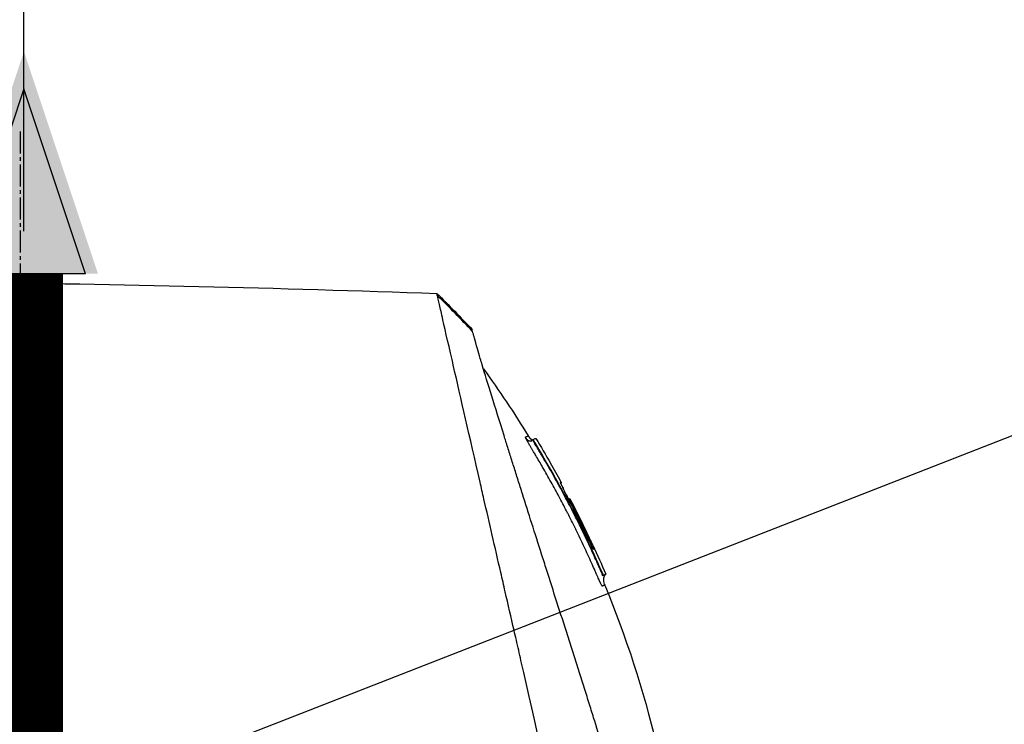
# Model space of a CAD drawing. Header units: millimetres. Extents: x 0 to 4378, y 0 to 2376.
# Tile 230 of 256: x 1645 to 1721, y 1596 to 1650. Entities that reach past the tile are written whole.
import ezdxf

# ---------------------------------------------------------------- set-up
doc = ezdxf.new("R2010")
doc.units = ezdxf.units.MM
doc.header["$LTSCALE"] = 0.2
doc.linetypes.add('CENTER2', pattern=[1.125, 0.75, -0.125, 0.125, -0.125])
doc.layers.add('02_Center Line', color=1, linetype='CENTER2')
doc.layers.add('12_Before Rev.Num.', color=5, linetype='Continuous')
doc.styles.add('Rainbow-5.0 Style', font='malgunsl.ttf')
doc.dimstyles.new('Rainbow-5.0 Style', dxfattribs={"dimtxt": 4, "dimasz": 2.5, "dimexe": 1, "dimexo": 1, "dimgap": 1, "dimtad": 1, "dimdsep": 46, "dimtxsty": 'Rainbow-5.0 Style', "dimcen": 0, "dimclrd": 251, "dimclre": 251, "dimclrt": 7, "dimazin": 3, "dimtp": 0.1, "dimtm": 0.1, "dimtfac": 0.61, "dimtmove": 0, "dimatfit": 3, "dimfxl": 1, "dimlwd": -1, "dimlwe": -1, "dimarcsym": 1})

# ---------------------------------------------------------------- blocks, each defined once
blk = doc.blocks.new('A$C20a5dee6')
for p, q in [((34.574, 1023.623), (34.574, 1023.623)), ((39.242, 1015.311), (39.209, 1015.277)), ((39.379, 1015.043), (39.353, 1015.016)), ((43.922, 1006.86), (43.859, 1006.835)), ((44.49, 1005.093), (44.518, 1005.121)), ((44.608, 1004.806), (44.656, 1004.854)), ((44.833, 1004.925), (44.785, 1004.877))]:
    blk.add_line(p, q)
for centre, radius, start, end in [((-30.799, 972.597), 82.251, 28.65418, 29.79857), ((-30.136, 972.952), 81.499, 25.8226, 27.58961)]:
    blk.add_arc(centre, radius, start, end)
for centre, major_axis, ratio, start_param, end_param in [((14.853, 987.976), (-32.061, 52.728), 0.606634, 5.046093, 5.111834), ((-25.686, 986.906), (66.266, 26.567), 0.000011, 0.000001, 0.010493), ((-27.395, 984.45), (68.777, 27.59), 0.000012, 0.010241, 0.035276), ((41.969, 1010.635), (-0.0464, 0.0886), 0.999416, 4.712389, 6.054856), ((42.055, 1010.644), (-0.128, 0.063), 0.594731, 5.762809, 5.790684), ((-28.144, 982.574), (70.243, 28.124), 0.000013, 0.010001, 0.034555), ((-29.47, 973.168), (-33.667, 73.33), 1, 4.712389, 4.762315), ((-29.767, 973.086), (37.396, -71.919), 1, 1.521054, 1.570796), ((44.537, 1005.129), (-0.119, 0.275), 0.068449, 1.568978, 3.139771)]:
    blk.add_ellipse(centre, major_axis=major_axis, ratio=ratio, start_param=start_param, end_param=end_param)
for points in [[(-41.572, 1027.473), (-17.109, 1027.718), (7.366, 1027.415), (31.816, 1026.563)], [(31.816, 1026.563), (32.743, 1025.653), (33.651, 1024.722), (34.537, 1023.773)], [(35.402, 1020.755), (36.616, 1019.076), (37.771, 1017.351), (38.858, 1015.588)], [(39.155, 1015.227), (38.961, 1015.08), (38.819, 1015.212), (38.678, 1015.401)], [(39.157, 1015.228), (39.156, 1015.228), (39.155, 1015.227), (39.155, 1015.227)], [(39.201, 1015.269), (39.204, 1015.272), (39.206, 1015.274), (39.208, 1015.277)], [(39.208, 1015.277), (39.208, 1015.277), (39.208, 1015.277), (39.208, 1015.277)], [(39.21, 1015.268), (39.21, 1015.268), (39.21, 1015.268), (39.21, 1015.268)], [(39.21, 1015.268), (39.21, 1015.268), (39.21, 1015.268), (39.21, 1015.268)], [(39.447, 1015.393), (39.833, 1014.758), (40.211, 1014.118), (40.58, 1013.474)], [(40.58, 1013.474), (40.584, 1013.467), (40.587, 1013.459), (40.589, 1013.451)], [(41.339, 1012.023), (41.347, 1012.009), (41.35, 1011.992), (41.35, 1011.975)], [(41.957, 1010.734), (41.958, 1010.735), (41.959, 1010.735), (41.959, 1010.735)], [(42.152, 1010.482), (42.15, 1010.481), (42.122, 1010.466), (42.089, 1010.45)], [(43.841, 1007.157), (44.183, 1006.418), (44.514, 1005.674), (44.833, 1004.925)], [(43.859, 1006.835), (43.859, 1006.836), (43.858, 1006.838), (43.858, 1006.839)], [(44.833, 1004.925), (44.833, 1004.925), (44.774, 1004.901), (44.656, 1004.854)], [(44.753, 1004.084), (44.753, 1004.084), (44.753, 1004.084), (44.753, 1004.084)]]:
    blk.add_open_spline(points, degree=3)
for points, knots in [([(-41.572, 1027.473), (-41.572, 1027.473), (-41.508, 1027.408), (-41.255, 1027.155), (-41.065, 1026.966), (-40.32, 1026.22), (-39.591, 1025.492), (-38.408, 1024.308), (-38.13, 1024.03), (-37.505, 1023.406), (-37.154, 1023.054), (-35.805, 1021.706), (-34.709, 1020.609), (-33.212, 1019.112), (-32.892, 1018.793), (-31.818, 1017.719), (-31.042, 1016.942), (-29.381, 1015.282), (-28.493, 1014.394), (-27.112, 1013.013), (-26.634, 1012.535), (-25.651, 1011.552), (-25.144, 1011.045), (-24.102, 1010.003), (-23.566, 1009.466), (-21.873, 1007.774), (-20.698, 1006.599), (-18.888, 1004.789), (-18.263, 1004.164), (-16.977, 1002.878), (-16.317, 1002.218), (-14.963, 1000.864), (-14.268, 1000.169), (-13.215, 999.116), (-12.858, 998.759), (-11.755, 997.656), (-11.006, 996.907), (-8.625, 994.527), (-6.984, 992.884), (-4.935, 990.837), (-4.533, 990.435), (-3.594, 989.496), (-3.057, 988.958), (-2.165, 988.066), (-1.838, 987.74), (-1.404, 987.306), (-1.341, 987.243), (-1.203, 987.104), (-1.131, 987.032), (-0.806, 986.707), (-0.611, 986.512), (-0.258, 986.159), (-0.162, 986.063), (0.124, 985.777), (0.27, 985.631), (0.58, 985.322), (0.732, 985.17), (0.985, 984.917), (1.085, 984.816), (1.275, 984.626), (1.357, 984.545), (1.554, 984.348), (1.66, 984.241), (1.858, 984.043), (1.948, 983.953), (3.305, 982.598), (4.569, 981.333), (6.636, 979.265), (7.441, 978.46), (9.011, 976.891), (9.777, 976.125), (10.907, 974.994), (11.275, 974.627), (12.375, 973.526), (13.107, 972.795), (16.568, 969.334), (19.239, 966.663), (21.936, 963.966), (22.073, 963.829), (22.346, 963.556), (22.482, 963.42), (22.752, 963.15), (22.887, 963.015), (23.128, 962.774), (23.235, 962.667), (23.887, 962.016), (24.428, 961.474), (25.112, 960.79), (25.263, 960.639), (25.543, 960.359), (25.673, 960.229), (25.933, 959.969), (26.063, 959.839), (26.358, 959.544), (26.523, 959.38), (26.843, 959.06), (26.998, 958.905), (27.326, 958.576), (27.498, 958.404), (27.749, 958.153), (27.827, 958.075), (28.017, 957.885), (28.129, 957.773), (28.37, 957.532), (28.5, 957.402), (28.815, 957.087), (29, 956.902), (29.38, 956.522), (29.574, 956.328), (30.158, 955.744), (30.543, 955.359), (31.012, 954.891), (31.1, 954.802), (31.329, 954.574), (31.467, 954.435), (31.753, 954.149), (31.899, 954.003), (32.2, 953.703), (32.354, 953.548), (32.659, 953.243), (32.81, 953.093), (33.102, 952.8), (33.244, 952.658), (33.661, 952.242), (33.931, 951.972), (34.445, 951.458), (34.689, 951.213), (35.153, 950.749), (35.373, 950.529), (35.989, 949.913), (36.374, 949.529), (37.06, 948.843), (37.366, 948.536), (37.91, 947.992), (38.151, 947.751), (38.578, 947.325), (38.766, 947.136), (39.022, 946.881), (39.097, 946.805), (39.309, 946.594), (39.439, 946.464), (39.775, 946.127), (39.965, 945.938), (40.375, 945.528), (40.562, 945.341), (40.75, 945.153), (40.797, 945.106), (40.843, 945.059), (40.855, 945.048), (40.87, 945.032), (40.874, 945.029), (40.874, 945.029)], [-21.000836, -21.000836, -21.000836, -21.000836, -20.328863, -20.328863, -19.655828, -19.655828, -18.308332, -18.308332, -17.924512, -17.924512, -17.485993, -17.485993, -16.316696, -16.316696, -16.006668, -16.006668, -15.296307, -15.296307, -14.534305, -14.534305, -14.139555, -14.139555, -13.730091, -13.730091, -13.30546, -13.30546, -12.401825, -12.401825, -11.929878, -11.929878, -11.437802, -11.437802, -10.9252, -10.9252, -10.663362, -10.663362, -10.117833, -10.117833, -8.934625, -8.934625, -8.645977, -8.645977, -8.260408, -8.260408, -8.006475, -8.006475, -7.961161, -7.961161, -7.91407, -7.91407, -7.778509, -7.778509, -7.724161, -7.724161, -7.666804, -7.666804, -7.602838, -7.602838, -7.565627, -7.565627, -7.532521, -7.532521, -7.488032, -7.488032, -7.450837, -7.450837, -6.924212, -6.924212, -6.587553, -6.587553, -6.265466, -6.265466, -6.109966, -6.109966, -5.79866, -5.79866, -4.627003, -4.627003, -4.564096, -4.564096, -4.501625, -4.501625, -4.439084, -4.439084, -4.389917, -4.389917, -4.135415, -4.135415, -4.06302, -4.06302, -4.00074, -4.00074, -3.938004, -3.938004, -3.858125, -3.858125, -3.782258, -3.782258, -3.697501, -3.697501, -3.658476, -3.658476, -3.601749, -3.601749, -3.53559, -3.53559, -3.439968, -3.439968, -3.337887, -3.337887, -3.131131, -3.131131, -3.082568, -3.082568, -3.005474, -3.005474, -2.922888, -2.922888, -2.834293, -2.834293, -2.74619, -2.74619, -2.661641, -2.661641, -2.496608, -2.496608, -2.34096, -2.34096, -2.194458, -2.194458, -1.921626, -1.921626, -1.681164, -1.681164, -1.470918, -1.470918, -1.287493, -1.287493, -1.207074, -1.207074, -1.056347, -1.056347, -0.792008, -0.792008, -0.395398, -0.395398, -0.197631, -0.197631, -0.099394, -0.099394, 0, 0, 0, 0]), ([(31.853, 1026.4), (31.853, 1026.403), (31.852, 1026.406), (31.85, 1026.414), (31.849, 1026.417), (31.847, 1026.426), (31.846, 1026.433), (31.842, 1026.45), (31.839, 1026.462), (31.832, 1026.492), (31.828, 1026.51), (31.819, 1026.55), (31.816, 1026.563), (31.816, 1026.563)], [0.000006, 0.000006, 0.000006, 0.000006, 0.0077656, 0.0077656, 0.0144608, 0.0144608, 0.0278513, 0.0278513, 0.0546324, 0.0546324, 0.1081958, 0.1081958, 0.2108493, 0.2108493, 0.2108493, 0.2108493]), ([(44.979, 969.112), (44.858, 969.646), (44.743, 970.163), (44.485, 971.297), (44.344, 971.896), (44.069, 973.079), (43.785, 974.391), (43.161, 977.052), (43.001, 977.712), (42.801, 978.601), (42.748, 978.841), (42.639, 979.326), (42.579, 979.591), (42.436, 980.218), (42.347, 980.598), (42.232, 981.1), (42.203, 981.229), (42.065, 981.831), (41.953, 982.324), (41.658, 983.613), (41.472, 984.419), (40.468, 988.8), (39.437, 993.246), (38.242, 998.537), (38.184, 998.794), (38.063, 999.324), (38.002, 999.588), (37.884, 1000.101), (37.825, 1000.354), (37.534, 1001.611), (37.306, 1002.602), (36.969, 1004.074), (36.857, 1004.563), (36.294, 1007.015), (35.858, 1008.914), (35.344, 1011.162), (35.244, 1011.599), (34.342, 1015.545), (33.65, 1018.558), (32.77, 1022.401), (32.49, 1023.614), (32.174, 1025.005), (32.088, 1025.393), (31.945, 1026.017), (31.887, 1026.255), (31.853, 1026.4)], [0, 0, 0, 0, 0.224226, 0.224226, 0.438481, 0.438481, 0.643813, 0.643813, 0.718212, 0.718212, 0.74576, 0.74576, 0.776284, 0.776284, 0.820204, 0.820204, 0.834927, 0.834927, 0.896521, 0.896521, 0.995652, 0.995652, 1.428405, 1.428405, 1.450296, 1.450296, 1.471663, 1.471663, 1.492327, 1.492327, 1.574835, 1.574835, 1.616316, 1.616316, 1.784634, 1.784634, 1.826029, 1.826029, 2.164003, 2.164003, 2.373598, 2.373598, 2.479923, 2.479923, 2.586935, 2.586935, 2.586935, 2.586935]), ([(-41.763, 1025.683), (-41.763, 1025.683), (-41.763, 1025.683), (-41.002, 1024.922), (-40.559, 1024.479), (-39.825, 1023.745), (-39.652, 1023.572), (-38.008, 1021.928), (-35.953, 1019.873), (-32.872, 1016.792), (-32.161, 1016.081), (-29.683, 1013.603), (-27.804, 1011.724), (-24.801, 1008.721), (-23.723, 1007.643), (-21.46, 1005.38), (-20.269, 1004.189), (-17.752, 1001.672), (-16.421, 1000.341), (-13.616, 997.536), (-12.138, 996.058), (-9.877, 993.797), (-9.101, 993.022), (-7.021, 990.941), (-5.711, 989.632), (-4.083, 988.003), (-3.757, 987.678), (-3.224, 987.144), (-3.026, 986.947), (-2.615, 986.536), (-2.457, 986.378), (-2.116, 986.036), (-1.936, 985.856), (-1.599, 985.52), (-1.443, 985.364), (-1.005, 984.926), (-0.724, 984.645), (-0.365, 984.285), (-0.286, 984.207), (-0.116, 984.036), (-0.026, 983.947), (0.284, 983.637), (0.438, 983.483), (1.037, 982.884), (1.445, 982.476), (3.501, 980.42), (5.158, 978.763), (7.562, 976.359), (8.322, 975.599), (10.536, 973.384), (11.984, 971.937), (14.725, 969.196), (16.024, 967.897), (17.892, 966.029), (18.475, 965.446), (20.185, 963.736), (21.3, 962.621), (23.403, 960.518), (24.395, 959.527), (26.255, 957.666), (27.129, 956.792), (28.368, 955.554), (28.754, 955.167), (29.491, 954.431), (29.841, 954.08), (30.834, 953.088), (31.456, 952.465), (32.581, 951.341), (33.087, 950.834), (34.418, 949.503), (35.195, 948.726), (36.142, 947.779), (36.388, 947.533), (37.028, 946.893), (37.391, 946.53), (38.188, 945.733), (38.556, 945.365), (38.868, 945.053), (38.923, 944.998), (39.041, 944.881), (39.094, 944.827), (39.165, 944.756), (39.183, 944.738), (39.183, 944.738)], [-15.738203, -15.738203, -15.738203, -15.738203, -14.793481, -14.793481, -14.173934, -14.173934, -13.996984, -13.996984, -12.579476, -12.579476, -12.176243, -12.176243, -11.215253, -11.215253, -10.695697, -10.695697, -10.142358, -10.142358, -9.539575, -9.539575, -8.883963, -8.883963, -8.543526, -8.543526, -7.972636, -7.972636, -7.829924, -7.829924, -7.73886, -7.73886, -7.680875, -7.680875, -7.616244, -7.616244, -7.560081, -7.560081, -7.459116, -7.459116, -7.430908, -7.430908, -7.397967, -7.397967, -7.318024, -7.318024, -7.146824, -7.146824, -6.455961, -6.455961, -6.135134, -6.135134, -5.518203, -5.518203, -4.951279, -4.951279, -4.691225, -4.691225, -4.182012, -4.182012, -3.710062, -3.710062, -3.272291, -3.272291, -3.069642, -3.069642, -2.879581, -2.879581, -2.522736, -2.522736, -2.208798, -2.208798, -1.659444, -1.659444, -1.453529, -1.453529, -1.091939, -1.091939, -0.546675, -0.546675, -0.410051, -0.410051, -0.205023, -0.205023, 0, 0, 0, 0]), ([(34.574, 1023.623), (34.551, 1023.714), (34.539, 1023.764), (34.538, 1023.772), (34.537, 1023.773), (34.537, 1023.773), (34.537, 1023.773)], [0.0004853, 0.0004853, 0.0004853, 0.0004853, 0.914072, 0.914072, 0.914072, 0.9967356, 0.9967356, 0.9967356, 0.9967356]), ([(48.507, 978.945), (48.32, 979.551), (48.123, 980.188), (47.717, 981.502), (47.506, 982.183), (46.856, 984.287), (46.397, 985.771), (45.606, 988.335), (45.281, 989.385), (44.863, 990.74), (44.774, 991.029), (44.642, 991.457), (44.597, 991.604), (44.333, 992.458), (44.113, 993.169), (43.777, 994.257), (43.656, 994.645), (43.404, 995.456), (43.274, 995.872), (43.009, 996.717), (42.872, 997.149), (42.595, 998.018), (42.456, 998.453), (42.179, 999.316), (42.041, 999.746), (41.342, 1001.92), (40.794, 1003.628), (40.139, 1005.68), (40.014, 1006.072), (39.633, 1007.268), (39.381, 1008.061), (38.887, 1009.613), (38.646, 1010.373), (38.297, 1011.475), (38.184, 1011.832), (37.962, 1012.535), (37.854, 1012.879), (37.642, 1013.551), (37.537, 1013.884), (37.332, 1014.536), (37.229, 1014.862), (37.087, 1015.316), (37.041, 1015.46), (36.295, 1017.839), (35.724, 1019.683), (35.261, 1021.221), (35.212, 1021.384), (35.085, 1021.812), (35.012, 1022.06), (34.849, 1022.619), (34.769, 1022.9), (34.676, 1023.236), (34.65, 1023.334), (34.606, 1023.5), (34.588, 1023.569), (34.574, 1023.623)], [0.00002, 0.00002, 0.00002, 0.00002, 0.259158, 0.259158, 0.518708, 0.518708, 1.038075, 1.038075, 1.384705, 1.384705, 1.477831, 1.477831, 1.526561, 1.526561, 1.759973, 1.759973, 1.890971, 1.890971, 2.029156, 2.029156, 2.171186, 2.171186, 2.316283, 2.316283, 2.460898, 2.460898, 3.049329, 3.049329, 3.189055, 3.189055, 3.478614, 3.478614, 3.769885, 3.769885, 3.913253, 3.913253, 4.056001, 4.056001, 4.19686, 4.19686, 4.341119, 4.341119, 4.411312, 4.411312, 5.498875, 5.498875, 5.634552, 5.634552, 5.872375, 5.872375, 6.229939, 6.229939, 6.408513, 6.408513, 6.587137, 6.587137, 6.587137, 6.587137]), ([(38.678, 1015.401), (38.667, 1015.428), (38.659, 1015.45), (38.654, 1015.467), (38.65, 1015.479), (38.648, 1015.493), (38.649, 1015.497), (38.649, 1015.499), (38.649, 1015.5), (38.65, 1015.501), (38.651, 1015.503), (38.653, 1015.504), (38.658, 1015.506), (38.661, 1015.508), (38.669, 1015.51), (38.673, 1015.512), (38.674, 1015.513), (38.674, 1015.513), (38.675, 1015.513), (38.692, 1015.52), (38.706, 1015.526), (38.721, 1015.532), (38.722, 1015.532), (38.722, 1015.533), (38.723, 1015.533), (38.753, 1015.545), (38.776, 1015.554), (38.796, 1015.563), (38.797, 1015.563), (38.797, 1015.563), (38.797, 1015.563), (38.839, 1015.58), (38.858, 1015.588), (38.858, 1015.588)], [0, 0, 0, 0, 0.03125, 0.03125, 0.03125, 0.0538826, 0.0538826, 0.0538826, 0.0625, 0.0625, 0.0625, 0.09375, 0.09375, 0.09375, 0.1203995, 0.1203995, 0.1203995, 0.125, 0.125, 0.125, 0.2456137, 0.2456137, 0.2456137, 0.25, 0.25, 0.25, 0.4970952, 0.4970952, 0.4970952, 0.5, 0.5, 0.5, 0.9991339, 0.9991339, 0.9991339, 0.9991339]), ([(43.774, 1005.71), (43.761, 1005.739), (43.748, 1005.769), (43.734, 1005.801), (43.546, 1006.22), (43.36, 1006.628), (43.174, 1007.025), (42.964, 1007.474), (42.756, 1007.908), (42.55, 1008.328), (42.529, 1008.371), (42.509, 1008.413), (42.488, 1008.455), (42.29, 1008.856), (42.095, 1009.245), (41.903, 1009.62), (41.896, 1009.632), (41.89, 1009.645), (41.884, 1009.657), (41.785, 1009.85), (41.686, 1010.041), (41.588, 1010.227), (41.491, 1010.414), (41.413, 1010.561), (41.297, 1010.778), (41.279, 1010.813), (41.26, 1010.849), (41.241, 1010.884), (41.029, 1011.279), (40.821, 1011.659), (40.617, 1012.026), (40.504, 1012.23), (40.398, 1012.419), (40.29, 1012.609), (40.187, 1012.791), (40.082, 1012.974), (39.966, 1013.176), (39.785, 1013.488), (39.612, 1013.783), (39.437, 1014.077), (39.382, 1014.171), (39.326, 1014.264), (39.27, 1014.357), (39.253, 1014.385), (39.236, 1014.413), (39.219, 1014.441), (39.183, 1014.502), (39.146, 1014.562), (39.109, 1014.623), (39.091, 1014.653), (39.073, 1014.683), (39.054, 1014.714), (39.036, 1014.744), (39.018, 1014.774), (39, 1014.805), (38.972, 1014.851), (38.945, 1014.897), (38.919, 1014.942), (38.911, 1014.956), (38.903, 1014.969), (38.896, 1014.983), (38.879, 1015.012), (38.863, 1015.04), (38.848, 1015.068), (38.833, 1015.095), (38.818, 1015.122), (38.804, 1015.148), (38.776, 1015.2), (38.751, 1015.248), (38.73, 1015.29), (38.719, 1015.312), (38.71, 1015.332), (38.701, 1015.35), (38.692, 1015.369), (38.685, 1015.386), (38.678, 1015.401)], [0.7479366, 0.7479366, 0.7479366, 0.7479366, 0.75, 0.75, 0.75, 0.7778267, 0.7778267, 0.7778267, 0.8093257, 0.8093257, 0.8093257, 0.8125, 0.8125, 0.8125, 0.8427642, 0.8427642, 0.8427642, 0.84375, 0.84375, 0.84375, 0.859375, 0.859375, 0.859375, 0.875, 0.875, 0.875, 0.8775605, 0.8775605, 0.8775605, 0.90625, 0.90625, 0.90625, 0.9222304, 0.9222304, 0.9222304, 0.9375, 0.9375, 0.9375, 0.9612141, 0.9612141, 0.9612141, 0.96875, 0.96875, 0.96875, 0.9710053, 0.9710053, 0.9710053, 0.9758787, 0.9758787, 0.9758787, 0.9783012, 0.9783012, 0.9783012, 0.9807089, 0.9807089, 0.9807089, 0.984375, 0.984375, 0.984375, 0.9854706, 0.9854706, 0.9854706, 0.987866, 0.987866, 0.987866, 0.9902844, 0.9902844, 0.9902844, 0.9951532, 0.9951532, 0.9951532, 0.9975841, 0.9975841, 0.9975841, 1, 1, 1, 1]), ([(38.858, 1015.588), (38.899, 1015.521), (38.944, 1015.456), (39.025, 1015.367), (39.057, 1015.337), (39.112, 1015.3), (39.133, 1015.289), (39.17, 1015.275), (39.186, 1015.271), (39.202, 1015.269)], [0, 0, 0, 0, 0.02346593, 0.02346593, 0.03626259, 0.03626259, 0.04335885, 0.04335885, 0.04811516, 0.04811516, 0.04811516, 0.04811516]), ([(38.858, 1015.588), (38.901, 1015.519), (38.947, 1015.451), (39.034, 1015.359), (39.068, 1015.327), (39.13, 1015.29), (39.155, 1015.279), (39.188, 1015.272), (39.195, 1015.27), (39.202, 1015.269)], [0, 0, 0, 0, 0.02434231, 0.02434231, 0.03801412, 0.03801412, 0.04603239, 0.04603239, 0.04810741, 0.04810741, 0.04810741, 0.04810741]), ([(39.047, 1015.181), (39.065, 1015.183), (39.062, 1015.183), (39.092, 1015.191), (39.114, 1015.201), (39.138, 1015.215), (39.144, 1015.219), (39.152, 1015.225), (39.154, 1015.226), (39.155, 1015.227)], [0.5336392, 0.5336392, 0.5336392, 0.5336392, 0.53697532, 0.53697532, 0.54707156, 0.54707156, 0.55523752, 0.55523752, 0.56271194, 0.56271194, 0.56271194, 0.56271194]), ([(39.157, 1015.228), (39.158, 1015.229), (39.159, 1015.23), (39.16, 1015.231), (39.16, 1015.231), (39.162, 1015.232), (39.162, 1015.232), (39.165, 1015.235), (39.166, 1015.236), (39.168, 1015.238), (39.169, 1015.238), (39.171, 1015.24), (39.173, 1015.242), (39.176, 1015.245), (39.178, 1015.246), (39.182, 1015.251), (39.186, 1015.254), (39.195, 1015.263), (39.202, 1015.269), (39.208, 1015.276)], [0, 0, 0, 0, 0.00146948, 0.00146948, 0.00344082, 0.00344082, 0.00640094, 0.00640094, 0.00744169, 0.00744169, 0.00794693, 0.00794693, 0.00859822, 0.00859822, 0.0093315, 0.0093315, 0.01061688, 0.01061688, 0.01339941, 0.01339941, 0.01339941, 0.01339941]), ([(39.353, 1015.016), (39.353, 1015.017), (39.287, 1015.127), (39.244, 1015.204), (39.201, 1015.281), (39.208, 1015.275), (39.208, 1015.276), (39.208, 1015.276), (39.208, 1015.277), (39.209, 1015.277)], [0, 0, 0, 0, 0.25, 0.25, 0.25, 0.5, 0.5, 0.5, 0.840661, 0.840661, 0.840661, 0.840661]), ([(39.379, 1015.043), (39.371, 1015.057), (39.362, 1015.071), (39.346, 1015.099), (39.338, 1015.113), (39.32, 1015.144), (39.311, 1015.161), (39.292, 1015.194), (39.283, 1015.211), (39.268, 1015.241), (39.261, 1015.255), (39.25, 1015.28), (39.246, 1015.29), (39.241, 1015.306), (39.241, 1015.31), (39.243, 1015.311)], [-0.04708138, -0.04708138, -0.04708138, -0.04708138, -0.04206155, -0.04206155, -0.03717867, -0.03717867, -0.03071828, -0.03071828, -0.02354661, -0.02354661, -0.01630299, -0.01630299, -0.00841386, -0.00841386, -0.00000018, -0.00000018, -0.00000018, -0.00000018]), ([(39.243, 1015.311), (39.312, 1015.339), (39.364, 1015.36), (39.431, 1015.386), (39.447, 1015.393), (39.447, 1015.393)], [-1.1132476, -1.1132476, -1.1132476, -1.1132476, -0.8232096, -0.8232096, -0.5568623, -0.5568623, -0.5568623, -0.5568623]), ([(41.892, 1010.529), (41.79, 1010.724), (41.687, 1010.918), (41.583, 1011.112), (41.291, 1011.658), (40.994, 1012.198), (40.689, 1012.736), (40.427, 1013.2), (40.161, 1013.661), (39.89, 1014.12), (39.822, 1014.235), (39.754, 1014.349), (39.685, 1014.463), (39.651, 1014.52), (39.617, 1014.578), (39.583, 1014.635), (39.566, 1014.663), (39.548, 1014.692), (39.531, 1014.72), (39.514, 1014.749), (39.497, 1014.777), (39.48, 1014.806), (39.445, 1014.863), (39.41, 1014.919), (39.376, 1014.977), (39.369, 1014.99), (39.361, 1015.003), (39.353, 1015.016)], [0.5421635, 0.5421635, 0.5421635, 0.5421635, 0.6006248, 0.6006248, 0.6006248, 0.7652776, 0.7652776, 0.7652776, 0.9072115, 0.9072115, 0.9072115, 0.942695, 0.942695, 0.942695, 0.9604367, 0.9604367, 0.9604367, 0.9693076, 0.9693076, 0.9693076, 0.9781784, 0.9781784, 0.9781784, 0.9959202, 0.9959202, 0.9959202, 1, 1, 1, 1]), ([(44.518, 1005.121), (43.777, 1006.833), (42.978, 1008.517), (41.263, 1011.827), (40.35, 1013.448), (39.379, 1015.043)], [-1.119586, -1.119586, -1.119586, -1.119586, -0.560022, -0.560022, -0.000001, -0.000001, -0.000001, -0.000001]), ([(42.088, 1010.452), (42.035, 1010.553), (41.983, 1010.654), (41.932, 1010.754), (41.881, 1010.853), (41.832, 1010.95), (41.785, 1011.044), (41.738, 1011.138), (41.693, 1011.229), (41.651, 1011.314), (41.609, 1011.399), (41.57, 1011.478), (41.536, 1011.551), (41.501, 1011.624), (41.47, 1011.69), (41.444, 1011.748), (41.418, 1011.806), (41.396, 1011.855), (41.379, 1011.895), (41.362, 1011.936), (41.35, 1011.967), (41.344, 1011.989), (41.337, 1012.01), (41.336, 1012.021), (41.339, 1012.023)], [0, 0, 0, 0, 0.125, 0.125, 0.125, 0.25, 0.25, 0.25, 0.375, 0.375, 0.375, 0.499999, 0.499999, 0.499999, 0.625, 0.625, 0.625, 0.75, 0.75, 0.75, 0.875, 0.875, 0.875, 1, 1, 1, 1]), ([(41.347, 1011.985), (41.347, 1011.985), (41.347, 1011.984), (41.349, 1011.978), (41.352, 1011.967), (41.367, 1011.926), (41.384, 1011.884), (41.439, 1011.758), (41.483, 1011.662), (41.593, 1011.432), (41.66, 1011.295), (41.807, 1011), (41.889, 1010.838), (42.011, 1010.601), (42.049, 1010.527), (42.088, 1010.452)], [0.0216019, 0.0216019, 0.0216019, 0.0216019, 0.0269405, 0.0269405, 0.0451373, 0.0451373, 0.0828541, 0.0828541, 0.1358956, 0.1358956, 0.1907173, 0.1907173, 0.246394, 0.246394, 0.2715432, 0.2715432, 0.2715432, 0.2715432]), ([(41.379, 1012.038), (41.38, 1012.037), (41.381, 1012.035), (41.386, 1012.023), (41.388, 1012.012), (41.39, 1011.99), (41.389, 1011.979), (41.385, 1011.959), (41.382, 1011.95), (41.375, 1011.936), (41.371, 1011.931), (41.367, 1011.926)], [-0.00087939, -0.00087939, -0.00087939, -0.00087939, 0, 0, 0.00436612, 0.00436612, 0.00867322, 0.00867322, 0.01202355, 0.01202355, 0.01406512, 0.01406512, 0.01406512, 0.01406512]), ([(41.962, 1010.736), (41.969, 1010.739), (41.976, 1010.741), (41.991, 1010.743), (41.999, 1010.743), (42.022, 1010.742), (42.038, 1010.738), (42.062, 1010.729), (42.07, 1010.724), (42.085, 1010.712), (42.091, 1010.705), (42.096, 1010.697)], [-0.01932859, -0.01932859, -0.01932859, -0.01932859, -0.01686752, -0.01686752, -0.01403596, -0.01403596, -0.0080494, -0.0080494, -0.00399872, -0.00399872, -0.00001431, -0.00001431, -0.00001431, -0.00001431]), ([(42.057, 1010.681), (42.057, 1010.681), (42.057, 1010.68), (42.057, 1010.678), (42.057, 1010.678), (42.058, 1010.677), (42.058, 1010.676), (42.059, 1010.674), (42.059, 1010.672), (42.06, 1010.669), (42.061, 1010.669), (42.061, 1010.668), (42.062, 1010.667), (42.063, 1010.663), (42.065, 1010.659), (42.066, 1010.655), (42.068, 1010.651), (42.07, 1010.647), (42.072, 1010.643), (42.074, 1010.639), (42.076, 1010.635), (42.078, 1010.631), (42.08, 1010.627), (42.082, 1010.622), (42.084, 1010.618), (42.088, 1010.609), (42.092, 1010.6), (42.097, 1010.592), (42.1, 1010.584), (42.104, 1010.576), (42.108, 1010.568), (42.122, 1010.54), (42.137, 1010.511), (42.152, 1010.482)], [0, 0, 0, 0, 0.046422, 0.046422, 0.046422, 0.063135, 0.063135, 0.063135, 0.11053, 0.11053, 0.11053, 0.12627, 0.12627, 0.12627, 0.18889, 0.18889, 0.18889, 0.251509, 0.251509, 0.251509, 0.313558, 0.313558, 0.313558, 0.37668, 0.37668, 0.37668, 0.501837, 0.501837, 0.501837, 0.609274, 0.609274, 0.609274, 1, 1, 1, 1]), ([(43.377, 1007.551), (43.189, 1007.949), (42.996, 1008.347), (42.802, 1008.742), (42.607, 1009.137), (42.41, 1009.529), (42.206, 1009.924), (42.103, 1010.125), (41.998, 1010.327), (41.892, 1010.529)], [0.2429801, 0.2429801, 0.2429801, 0.2429801, 0.362195, 0.362195, 0.362195, 0.4814099, 0.4814099, 0.4814099, 0.5421635, 0.5421635, 0.5421635, 0.5421635]), ([(43.583, 1007.707), (43.582, 1007.709), (43.581, 1007.711), (43.579, 1007.714), (43.558, 1007.759), (43.536, 1007.805), (43.513, 1007.853), (43.468, 1007.948), (43.421, 1008.046), (43.372, 1008.146), (43.324, 1008.247), (43.275, 1008.349), (43.225, 1008.451)], [0.6844931, 0.6844931, 0.6844931, 0.6844931, 0.6875004, 0.6875004, 0.6875004, 0.7500001, 0.7500001, 0.7500001, 0.8750003, 0.8750003, 0.8750003, 1, 1, 1, 1]), ([(43.841, 1007.157), (43.816, 1007.212), (43.787, 1007.274), (43.755, 1007.343), (43.721, 1007.416), (43.683, 1007.496), (43.642, 1007.581), (43.623, 1007.622), (43.603, 1007.664), (43.583, 1007.707)], [0.3828608, 0.3828608, 0.3828608, 0.3828608, 0.5000001, 0.5000001, 0.5000001, 0.6250007, 0.6250007, 0.6250007, 0.6844931, 0.6844931, 0.6844931, 0.6844931]), ([(44.49, 1005.093), (44.483, 1005.109), (44.476, 1005.125), (44.469, 1005.14), (44.463, 1005.155), (44.457, 1005.169), (44.451, 1005.183), (44.413, 1005.27), (44.375, 1005.357), (44.337, 1005.444), (44.315, 1005.494), (44.293, 1005.544), (44.271, 1005.595), (44.248, 1005.645), (44.226, 1005.696), (44.204, 1005.746), (44.114, 1005.948), (44.024, 1006.149), (43.933, 1006.35), (43.751, 1006.752), (43.566, 1007.152), (43.377, 1007.551)], [0.0000001, 0.0000001, 0.0000001, 0.0000001, 0.0045503, 0.0045503, 0.0045503, 0.0087839, 0.0087839, 0.0087839, 0.034354, 0.034354, 0.034354, 0.0492559, 0.0492559, 0.0492559, 0.0641577, 0.0641577, 0.0641577, 0.1237652, 0.1237652, 0.1237652, 0.2429801, 0.2429801, 0.2429801, 0.2429801]), ([(43.826, 1006.908), (43.829, 1006.908), (43.832, 1006.908), (43.853, 1006.906), (43.87, 1006.901), (43.894, 1006.889), (43.901, 1006.884), (43.915, 1006.872), (43.92, 1006.866), (43.922, 1006.86)], [0.00339509, 0.00339509, 0.00339509, 0.00339509, 0.00434697, 0.00434697, 0.00936629, 0.00936629, 0.01210725, 0.01210725, 0.01541577, 0.01541577, 0.01541577, 0.01541577]), ([(44.37, 1004.365), (44.364, 1004.378), (44.357, 1004.391), (44.351, 1004.405), (44.345, 1004.418), (44.338, 1004.432), (44.332, 1004.446), (44.318, 1004.474), (44.305, 1004.503), (44.291, 1004.533), (44.264, 1004.594), (44.236, 1004.655), (44.209, 1004.717), (44.195, 1004.748), (44.182, 1004.779), (44.169, 1004.81), (44.158, 1004.834), (44.148, 1004.858), (44.137, 1004.882), (44.135, 1004.888), (44.133, 1004.893), (44.13, 1004.899), (44.109, 1004.949), (44.087, 1004.998), (44.065, 1005.048), (44.049, 1005.087), (44.032, 1005.125), (44.015, 1005.165), (43.931, 1005.355), (43.86, 1005.517), (43.774, 1005.71)], [0.71415673, 0.71415673, 0.71415673, 0.71415673, 0.71531044, 0.71531044, 0.71531044, 0.7164591, 0.7164591, 0.7164591, 0.71875, 0.71875, 0.71875, 0.72340425, 0.72340425, 0.72340425, 0.72567726, 0.72567726, 0.72567726, 0.72744673, 0.72744673, 0.72744673, 0.72785169, 0.72785169, 0.72785169, 0.73155671, 0.73155671, 0.73155671, 0.734375, 0.734375, 0.734375, 0.74793659, 0.74793659, 0.74793659, 0.74793659]), ([(44.608, 1004.806), (44.607, 1004.806), (44.606, 1004.806), (44.604, 1004.809), (44.602, 1004.812), (44.601, 1004.815), (44.599, 1004.819), (44.596, 1004.824), (44.594, 1004.831), (44.59, 1004.84), (44.587, 1004.848), (44.583, 1004.858), (44.579, 1004.868), (44.569, 1004.896), (44.557, 1004.931), (44.542, 1004.969), (44.532, 1004.996), (44.519, 1005.024), (44.507, 1005.053), (44.501, 1005.066), (44.495, 1005.08), (44.49, 1005.093)], [0, 0, 0, 0, 0.113476, 0.113476, 0.113476, 0.199772, 0.199772, 0.199772, 0.314498, 0.314498, 0.314498, 0.426157, 0.426157, 0.426157, 0.710514, 0.710514, 0.710514, 0.908214, 0.908214, 0.908214, 1, 1, 1, 1]), ([(44.785, 1004.877), (44.786, 1004.877), (44.781, 1004.875), (44.772, 1004.872), (44.763, 1004.868), (44.75, 1004.863), (44.732, 1004.856), (44.715, 1004.849), (44.692, 1004.84), (44.666, 1004.829), (44.659, 1004.826), (44.652, 1004.824), (44.645, 1004.821), (44.642, 1004.819), (44.638, 1004.818), (44.634, 1004.816), (44.631, 1004.815), (44.627, 1004.813), (44.623, 1004.812), (44.619, 1004.81), (44.615, 1004.809), (44.611, 1004.807), (44.61, 1004.807), (44.609, 1004.806), (44.608, 1004.806)], [0.5000607, 0.5000607, 0.5000607, 0.5000607, 0.636912, 0.636912, 0.636912, 0.773829, 0.773829, 0.773829, 0.9107426, 0.9107426, 0.9107426, 0.944971, 0.944971, 0.944971, 0.9620852, 0.9620852, 0.9620852, 0.9791994, 0.9791994, 0.9791994, 0.9963136, 0.9963136, 0.9963136, 0.9999009, 0.9999009, 0.9999009, 0.9999009]), ([(44.785, 1004.877), (44.752, 1004.843), (44.723, 1004.804), (44.678, 1004.717), (44.663, 1004.669), (44.647, 1004.568), (44.646, 1004.516), (44.656, 1004.395), (44.671, 1004.326), (44.708, 1004.2), (44.729, 1004.141), (44.753, 1004.084)], [0, 0, 0, 0, 0.01428743, 0.01428743, 0.02928516, 0.02928516, 0.04474988, 0.04474988, 0.06569789, 0.06569789, 0.08425725, 0.08425725, 0.08425725, 0.08425725]), ([(44.518, 1004.082), (44.516, 1004.085), (44.514, 1004.089), (44.512, 1004.092), (44.504, 1004.106), (44.495, 1004.121), (44.486, 1004.138), (44.467, 1004.172), (44.446, 1004.212), (44.424, 1004.256), (44.412, 1004.279), (44.401, 1004.302), (44.388, 1004.327), (44.382, 1004.34), (44.376, 1004.352), (44.37, 1004.365)], [0.703125, 0.703125, 0.703125, 0.703125, 0.70373263, 0.70373263, 0.70373263, 0.70603388, 0.70603388, 0.70603388, 0.71067629, 0.71067629, 0.71067629, 0.71299904, 0.71299904, 0.71299904, 0.71415673, 0.71415673, 0.71415673, 0.71415673]), ([(44.753, 1004.084), (44.753, 1004.084), (44.747, 1004.082), (44.738, 1004.078), (44.732, 1004.076), (44.725, 1004.073), (44.716, 1004.07), (44.709, 1004.067), (44.701, 1004.064), (44.692, 1004.06), (44.685, 1004.057), (44.677, 1004.054), (44.668, 1004.05), (44.658, 1004.046), (44.647, 1004.041), (44.634, 1004.036), (44.629, 1004.034), (44.623, 1004.032), (44.617, 1004.03), (44.617, 1004.029), (44.616, 1004.029), (44.615, 1004.029), (44.612, 1004.028), (44.608, 1004.026), (44.605, 1004.025), (44.601, 1004.023), (44.6, 1004.023), (44.594, 1004.021), (44.589, 1004.019), (44.585, 1004.017), (44.581, 1004.016), (44.58, 1004.016), (44.58, 1004.016), (44.579, 1004.015), (44.577, 1004.015), (44.576, 1004.014), (44.576, 1004.014), (44.575, 1004.014), (44.574, 1004.014), (44.572, 1004.013), (44.571, 1004.013), (44.569, 1004.014), (44.566, 1004.016), (44.566, 1004.016), (44.565, 1004.017), (44.565, 1004.017), (44.557, 1004.024), (44.547, 1004.037), (44.534, 1004.056), (44.529, 1004.064), (44.524, 1004.072), (44.518, 1004.082)], [0.5675012, 0.5675012, 0.5675012, 0.5675012, 0.6039167, 0.6039167, 0.6039167, 0.625, 0.625, 0.625, 0.6420973, 0.6420973, 0.6420973, 0.65625, 0.65625, 0.65625, 0.671875, 0.671875, 0.671875, 0.6787717, 0.6787717, 0.6787717, 0.6796875, 0.6796875, 0.6796875, 0.6835937, 0.6835937, 0.6835937, 0.6875, 0.6875, 0.6875, 0.6906377, 0.6906377, 0.6906377, 0.6914062, 0.6914062, 0.6914062, 0.6933594, 0.6933594, 0.6933594, 0.6953125, 0.6953125, 0.6953125, 0.6969329, 0.6969329, 0.6969329, 0.6972656, 0.6972656, 0.6972656, 0.7014726, 0.7014726, 0.7014726, 0.703125, 0.703125, 0.703125, 0.703125]), ([(44.753, 1004.084), (48.039, 996.175), (50.047, 987.65), (50.972, 977.667), (51.073, 976.208), (51.187, 973.812), (51.218, 972.875), (51.246, 971.411), (51.253, 970.86), (51.255, 970.357)], [0, 0, 0, 0, 2.569332, 2.569332, 3.007712, 3.007712, 3.288956, 3.288956, 3.446993, 3.446993, 3.446993, 3.446993])]:
    blk.add_open_spline(points, degree=3, knots=knots)
at = {"layer": '02_Center Line', "ltscale": 11.288275}
blk.add_line((-0.3, 1039.029), (-0.3, 522.783), dxfattribs=at)
blk = doc.blocks.new('*D147')
at = {"color": 251, "linetype": 'ByBlock', "transparency": 16777216}
for p, q in [((1588.544, 1699.157), (1769.201, 1699.157)), ((1765.201, 1598.457), (1765.201, 1689.157)), ((1699.244, 1588.457), (1769.201, 1588.457))]:
    blk.add_line(p, q, dxfattribs=at)
at = {"color": 251, "transparency": 16777216}
for points in [[(1763.534, 1689.157), (1766.868, 1689.157), (1765.201, 1699.157)], [(1763.534, 1598.457), (1766.868, 1598.457), (1765.201, 1588.457)]]:
    blk.add_solid(points, dxfattribs=at)
at = {"layer": 'Defpoints', "color": 0, "transparency": 16777216}
for p in [(1584.544, 1699.157), (1765.201, 1699.157), (1695.244, 1588.457)]:
    blk.add_point(p, dxfattribs=at)
at = {"color": 7, "transparency": 16777216, "insert": (1752.88, 1643.807), "char_height": 16, "attachment_point": 5, "rotation": 90, "style": 'Rainbow-5.0 Style'}
blk.add_mtext('110.7', dxfattribs=at)
blk = doc.blocks.new('*D149')
at = {"color": 251, "linetype": 'ByBlock', "transparency": 16777216}
for p, q in [((1534.346, 1744.324), (1534.346, 1816.218)), ((1645.046, 1633.624), (1645.046, 1816.218)), ((1544.346, 1812.218), (1635.046, 1812.218))]:
    blk.add_line(p, q, dxfattribs=at)
at = {"color": 251, "transparency": 16777216}
for points in [[(1544.346, 1813.885), (1544.346, 1810.551), (1534.346, 1812.218)], [(1635.046, 1813.885), (1635.046, 1810.551), (1645.046, 1812.218)]]:
    blk.add_solid(points, dxfattribs=at)
at = {"layer": 'Defpoints', "color": 0, "transparency": 16777216}
for p in [(1645.046, 1812.218), (1534.346, 1740.324), (1645.046, 1629.624)]:
    blk.add_point(p, dxfattribs=at)
at = {"color": 7, "transparency": 16777216, "insert": (1589.696, 1824.539), "char_height": 16, "attachment_point": 5, "style": 'Rainbow-5.0 Style'}
blk.add_mtext('110.7', dxfattribs=at)
blk = doc.blocks.new('*D151')
at = {"color": 251, "linetype": 'ByBlock', "transparency": 16777216}
for p, q in [((1649.046, 1699.157), (1818.696, 1699.157)), ((1814.696, 781.457), (1814.696, 1689.157)), ((1649.046, 771.457), (1818.696, 771.457))]:
    blk.add_line(p, q, dxfattribs=at)
at = {"color": 251, "transparency": 16777216}
for points in [[(1813.029, 1689.157), (1816.362, 1689.157), (1814.696, 1699.157)], [(1813.029, 781.457), (1816.362, 781.457), (1814.696, 771.457)]]:
    blk.add_solid(points, dxfattribs=at)
at = {"layer": 'Defpoints', "color": 0, "transparency": 16777216}
for p in [(1645.046, 1699.157), (1814.696, 1699.157), (1645.046, 771.457)]:
    blk.add_point(p, dxfattribs=at)
at = {"color": 7, "transparency": 16777216, "insert": (1802.424, 1235.307), "char_height": 16, "attachment_point": 5, "rotation": 90, "style": 'Rainbow-5.0 Style'}
blk.add_mtext('927.7', dxfattribs=at)
blk = doc.blocks.new('A$Ca1632f6c')
at = {"layer": '12_Before Rev.Num.'}
blk.add_hatch(color=256, dxfattribs=at).paths.add_polyline_path([(0, 49.156), (-4.752, 34.9), (4.752, 34.9)])
for p, q in [((0, 46.78), (-3.96, 34.9)), ((3.96, 34.9), (0, 46.78)), ((3.96, 34.9), (-3.96, 34.9))]:
    blk.add_line(p, q, dxfattribs=at)
at = {"layer": '12_Before Rev.Num.', "const_width": 5}
blk.add_lwpolyline([(0, 34.9), (0, 0)], dxfattribs=at)

msp = doc.modelspace()

# ---------------------------------------------------------------- block references
msp.add_blockref('A$C20a5dee6', (1645.046, 602.257))
at = {"xscale": 1.2, "yscale": 1.2, "zscale": 1.2}
msp.add_blockref('A$Ca1632f6c', (1645.048, 1588.457), dxfattribs=at)

# ---------------------------------------------------------------- dimensions: what is measured, and where the dimension line sits
dim = msp.add_linear_dim(base=(1645.046, 1812.218), p1=(1534.346, 1740.324), p2=(1645.046, 1629.624), dimstyle='Rainbow-5.0 Style', override={"dimscale": 4, "dimtol": 0, "dimlim": 0, "dimtp": 0.1, "dimtm": 0.1, "dimtfac": 0.61, "dimtdec": 2, "dimtolj": 0, "dimtzin": 8})
dim.commit()
dim.dimension.update_dxf_attribs({"geometry": '*D149', "text_midpoint": (1589.696, 1824.539)})
for base, p1, p2, picture, middle in [((1765.201, 1699.157), (1695.244, 1588.457), (1584.544, 1699.157), '*D147', (1752.88, 1643.807)), ((1814.696, 1699.157), (1645.046, 771.457), (1645.046, 1699.157), '*D151', (1802.424, 1235.307))]:
    dim = msp.add_linear_dim(base=base, p1=p1, p2=p2, angle=90, dimstyle='Rainbow-5.0 Style', override={"dimscale": 4, "dimtol": 0, "dimlim": 0, "dimtp": 0.1, "dimtm": 0.1, "dimtfac": 0.61, "dimtdec": 2, "dimtolj": 0, "dimtzin": 8})
    dim.commit()
    dim.dimension.update_dxf_attribs({"geometry": picture, "text_midpoint": middle})

# ---------------------------------------------------------------- leaders
at = {"annotation_type": 0, "has_hookline": 1, "hookline_direction": 0, "text_width": 115.187}
msp.add_leader([(1645.046, 1588.136), (1864.122, 1673.688), (1876.622, 1673.688)], dimstyle='Rainbow-5.0 Style', override={"dimscale": 5, "dimgap": 1, "dimtad": 1}, dxfattribs=at)

doc.saveas('drawing.dxf')
